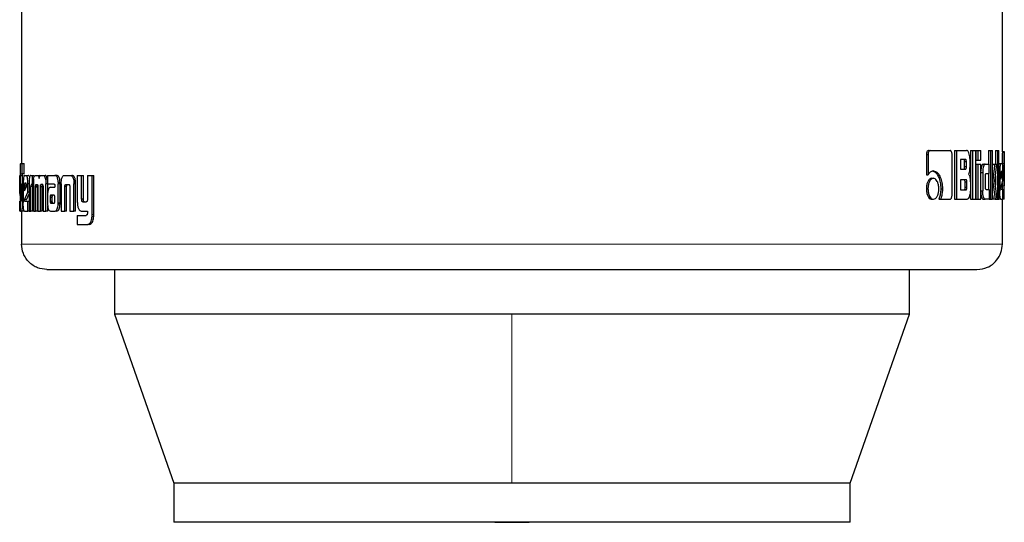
# Model space of a CAD drawing. Header units: millimetres. Extents: x 32 to 243, y 85 to 168.
# Tile 19 of 68: x 106.08 to 108.1, y 84.51 to 85.54. Entities that reach past the tile are written whole.
import ezdxf

# ---------------------------------------------------------------- set-up
doc = ezdxf.new("R2010")
doc.units = ezdxf.units.MM
doc.linetypes.add('PHANTOM', pattern=[12.7, 6.35, -1.27, 1.27, -1.27, 1.27, -1.27])

msp = doc.modelspace()

# ---------------------------------------------------------------- linework, layer by layer
at = {"color": 7, "linetype": 'Continuous', "lineweight": 25}
for p, q in [((106.0796, 86.4696), (106.0796, 85.2471)), ((108.0923, 85.2712), (108.0923, 86.4696)), ((107.9409, 85.2738), (107.9443, 85.2738)), ((107.9443, 85.2738), (107.9852, 85.2738)), ((107.9944, 85.2738), (107.9944, 85.1738)), ((107.9944, 85.2738), (107.998, 85.2738)), ((107.998, 85.2738), (107.998, 85.1738)), ((107.998, 85.2738), (108.019, 85.2738)), ((108.0271, 85.2738), (108.0271, 85.1738)), ((108.0271, 85.2738), (108.0308, 85.2738)), ((108.0308, 85.2738), (108.0308, 85.1738)), ((108.0308, 85.2738), (108.0377, 85.2738)), ((108.0377, 85.1738), (108.0377, 85.2738)), ((108.0381, 85.2738), (108.0381, 85.2538)), ((108.0381, 85.2738), (108.0418, 85.2738)), ((108.0418, 85.2738), (108.0481, 85.2738)), ((108.0418, 85.2738), (108.0418, 85.2538)), ((108.0481, 85.2538), (108.0481, 85.2738)), ((108.064, 85.2738), (108.064, 85.2458)), ((108.064, 85.2738), (108.0679, 85.2738)), ((108.0679, 85.2738), (108.0679, 85.1738)), ((108.0679, 85.2738), (108.0724, 85.2738)), ((108.0724, 85.1738), (108.0724, 85.2738)), ((108.0781, 85.2738), (108.0781, 85.2458)), ((108.0781, 85.2738), (108.0821, 85.2738)), ((108.0821, 85.2738), (108.0821, 85.1738)), ((108.0821, 85.2738), (108.0852, 85.2738)), ((108.0852, 85.1738), (108.0852, 85.2738)), ((108.0923, 85.2714), (108.0963, 85.2714)), ((108.0963, 85.1741), (108.0963, 85.2711)), ((106.0777, 85.2471), (106.081, 85.2471)), ((106.081, 85.2261), (106.081, 85.2471)), ((106.081, 85.2471), (106.085, 85.2471)), ((106.085, 85.2261), (106.085, 85.2471)), ((107.9364, 85.2653), (107.9364, 85.224)), ((107.9364, 85.2653), (107.9398, 85.2653)), ((107.9398, 85.2653), (107.9398, 85.224)), ((107.989, 85.1825), (107.989, 85.2653)), ((108.0166, 85.2553), (108.0064, 85.2553)), ((108.0064, 85.2553), (108.0064, 85.2356)), ((108.0148, 85.2406), (108.0148, 85.2503)), ((108.0185, 85.2503), (108.0148, 85.2503)), ((108.0185, 85.2406), (108.0185, 85.2503)), ((108.026, 85.2433), (108.026, 85.2553)), ((108.0381, 85.2538), (108.0418, 85.2538)), ((108.0418, 85.2538), (108.0481, 85.2538)), ((108.0852, 85.2471), (108.0892, 85.2471)), ((108.0892, 85.2471), (108.0921, 85.2471)), ((108.0961, 85.2473), (108.0961, 85.2014)), ((108.0064, 85.2356), (108.0166, 85.2356)), ((108.0148, 85.2406), (108.0185, 85.2406)), ((108.0381, 85.2458), (108.0381, 85.1738)), ((108.0381, 85.2458), (108.0418, 85.2458)), ((108.0418, 85.2458), (108.0481, 85.2458)), ((108.0418, 85.2458), (108.0418, 85.1738)), ((108.0481, 85.1738), (108.0481, 85.2458)), ((108.0481, 85.2288), (108.0519, 85.2288)), ((108.0519, 85.2288), (108.0519, 85.1908)), ((108.0529, 85.2458), (108.0567, 85.2458)), ((108.0567, 85.2458), (108.0654, 85.2458)), ((108.0654, 85.2263), (108.0654, 85.2458)), ((108.0727, 85.2458), (108.0724, 85.2433)), ((108.0727, 85.2458), (108.0766, 85.2458)), ((108.0766, 85.2458), (108.0808, 85.2458)), ((108.077, 85.2115), (108.0808, 85.2458)), ((108.0852, 85.2297), (108.087, 85.2297)), ((108.087, 85.2297), (108.087, 85.191)), ((108.0916, 85.2308), (108.0899, 85.2308)), ((108.0935, 85.2123), (108.0935, 85.2297)), ((106.0762, 85.2228), (106.0765, 85.2228)), ((106.0765, 85.223), (106.0765, 85.1771)), ((106.0775, 85.1746), (106.0775, 85.2221)), ((106.0815, 85.2221), (106.0775, 85.2221)), ((106.0778, 85.2261), (106.081, 85.2261)), ((106.085, 85.2261), (106.081, 85.2261)), ((106.0815, 85.2056), (106.0815, 85.2221)), ((106.0853, 85.2228), (106.0895, 85.2228)), ((106.0886, 85.2065), (106.0862, 85.2065)), ((106.0895, 85.2228), (106.0934, 85.2228)), ((106.0987, 85.2228), (106.1015, 85.2228)), ((106.1015, 85.2228), (106.1015, 85.2042)), ((106.1015, 85.2228), (106.1054, 85.2228)), ((106.108, 85.2228), (106.1117, 85.2228)), ((106.1117, 85.2228), (106.1156, 85.2228)), ((106.1178, 85.2215), (106.1156, 85.2228)), ((106.1198, 85.2228), (106.1241, 85.2228)), ((106.1241, 85.2228), (106.1279, 85.2228)), ((106.1325, 85.2151), (106.1287, 85.2151)), ((106.1329, 85.2228), (106.1329, 85.2051)), ((106.1329, 85.2228), (106.1478, 85.2228)), ((106.1478, 85.2228), (106.1516, 85.2228)), ((106.1527, 85.2225), (106.149, 85.2225)), ((106.1549, 85.2088), (106.1586, 85.2088)), ((106.168, 85.2228), (106.1791, 85.2228)), ((106.1791, 85.2228), (106.1827, 85.2228)), ((106.1904, 85.2087), (106.1869, 85.2087)), ((106.1869, 85.2087), (106.187, 85.2053)), ((106.194, 85.2228), (106.194, 85.1681)), ((106.194, 85.2228), (106.2029, 85.2228)), ((106.2029, 85.1739), (106.2029, 85.2228)), ((106.2029, 85.2228), (106.2064, 85.2228)), ((106.2064, 85.1739), (106.2064, 85.2228)), ((106.2148, 85.2228), (106.2148, 85.1727)), ((106.2148, 85.2228), (106.2243, 85.2228)), ((106.2243, 85.1421), (106.2243, 85.2228)), ((106.2243, 85.2228), (106.2278, 85.2228)), ((106.2278, 85.1421), (106.2278, 85.2228)), ((107.9364, 85.224), (107.9398, 85.224)), ((107.9475, 85.2167), (107.951, 85.2167)), ((108.0176, 85.2139), (108.0064, 85.2139)), ((108.0064, 85.2139), (108.0064, 85.1928)), ((108.0158, 85.1978), (108.0158, 85.2089)), ((108.0195, 85.2089), (108.0158, 85.2089)), ((108.0195, 85.1978), (108.0195, 85.2089)), ((108.0267, 85.2064), (108.0267, 85.1922)), ((108.0576, 85.1988), (108.0576, 85.2213)), ((108.0589, 85.2263), (108.0654, 85.2263)), ((108.064, 85.2263), (108.064, 85.1938)), ((108.0724, 85.2115), (108.0728, 85.2115)), ((108.0815, 85.1738), (108.077, 85.2115)), ((108.0781, 85.2215), (108.0781, 85.2024)), ((108.0893, 85.2258), (108.0893, 85.215)), ((108.0893, 85.215), (108.0921, 85.2239)), ((108.0921, 85.2239), (108.0893, 85.2239)), ((108.0921, 85.2257), (108.0894, 85.2257)), ((108.0894, 85.1969), (108.0935, 85.2123)), ((108.0921, 85.2239), (108.0921, 85.2257)), ((108.0921, 85.207), (108.0921, 85.2014)), ((106.0765, 85.2055), (106.0758, 85.2055)), ((106.0758, 85.188), (106.0758, 85.2055)), ((106.0765, 85.188), (106.0758, 85.188)), ((106.0765, 85.1813), (106.0758, 85.188)), ((106.0796, 85.2056), (106.0796, 85.1748)), ((106.0796, 85.2056), (106.0817, 85.2056)), ((106.0817, 85.1743), (106.0817, 85.2056)), ((106.0817, 85.2056), (106.083, 85.2056)), ((106.083, 85.2055), (106.083, 85.1668)), ((106.0854, 85.2015), (106.0854, 85.1907)), ((106.0854, 85.2015), (106.0894, 85.2015)), ((106.0854, 85.1907), (106.0895, 85.1996)), ((106.0855, 85.1727), (106.0925, 85.188)), ((106.0894, 85.2015), (106.0894, 85.1994)), ((106.0895, 85.1996), (106.0895, 85.2014)), ((106.0925, 85.188), (106.0925, 85.2055)), ((106.0949, 85.2055), (106.0925, 85.2055)), ((106.0949, 85.188), (106.0925, 85.188)), ((106.0949, 85.204), (106.0949, 85.1495)), ((106.0987, 85.1495), (106.0987, 85.2002)), ((106.1026, 85.2002), (106.0987, 85.2002)), ((106.1015, 85.2042), (106.0997, 85.2042)), ((106.1039, 85.2042), (106.1015, 85.2042)), ((106.1026, 85.1495), (106.1026, 85.2002)), ((106.1039, 85.2052), (106.1039, 85.1495)), ((106.1084, 85.1495), (106.1083, 85.1986)), ((106.1122, 85.1986), (106.1083, 85.1986)), ((106.1122, 85.1998), (106.1084, 85.1998)), ((106.1097, 85.2042), (106.112, 85.2042)), ((106.1123, 85.1495), (106.1122, 85.1986)), ((106.1131, 85.1995), (106.1131, 85.1495)), ((106.1183, 85.1495), (106.1183, 85.1995)), ((106.1221, 85.1995), (106.1183, 85.1995)), ((106.123, 85.2038), (106.1191, 85.2038)), ((106.1197, 85.2042), (106.1221, 85.2042)), ((106.1221, 85.1495), (106.1221, 85.1995)), ((106.1237, 85.1986), (106.1236, 85.1495)), ((106.1329, 85.2052), (106.1295, 85.2052)), ((106.1295, 85.1495), (106.1295, 85.2052)), ((106.1329, 85.2051), (106.1464, 85.2051)), ((106.1333, 85.1884), (106.1333, 85.2052)), ((106.1389, 85.1983), (106.1479, 85.1983)), ((106.1479, 85.2023), (106.1479, 85.2013)), ((106.1479, 85.2002), (106.1479, 85.1983)), ((106.155, 85.1667), (106.155, 85.2056)), ((106.1587, 85.2056), (106.155, 85.2056)), ((106.1586, 85.1667), (106.1587, 85.2056)), ((106.1608, 85.2053), (106.1608, 85.1495)), ((106.1684, 85.1495), (106.1684, 85.2001)), ((106.1721, 85.2001), (106.1684, 85.2001)), ((106.171, 85.2042), (106.176, 85.2042)), ((106.1721, 85.1495), (106.1721, 85.2001)), ((106.1786, 85.1991), (106.1786, 85.1495)), ((106.187, 85.1495), (106.187, 85.2053)), ((106.1906, 85.1495), (106.1906, 85.2053)), ((107.9363, 85.1952), (107.9396, 85.1952)), ((107.9658, 85.1953), (107.9693, 85.1953)), ((108.0064, 85.1928), (108.0176, 85.1928)), ((108.0195, 85.1978), (108.0158, 85.1978)), ((108.0481, 85.1908), (108.0519, 85.1908)), ((108.0589, 85.1938), (108.0654, 85.1938)), ((108.0654, 85.1938), (108.0654, 85.1738)), ((108.0852, 85.191), (108.087, 85.191)), ((108.0897, 85.1941), (108.0935, 85.1941)), ((108.0921, 85.2014), (108.0921, 85.1941)), ((108.0935, 85.1738), (108.0935, 85.1941)), ((106.0758, 85.1495), (106.0758, 85.1698)), ((106.0796, 85.1746), (106.0775, 85.1746)), ((106.0796, 85.1731), (106.0775, 85.1731)), ((106.0778, 85.1705), (106.079, 85.1705)), ((106.0894, 85.1727), (106.0855, 85.1727)), ((106.0859, 85.1698), (106.0925, 85.1698)), ((106.0894, 85.1727), (106.0949, 85.1846)), ((106.0925, 85.1495), (106.0925, 85.1698)), ((106.0925, 85.1698), (106.0949, 85.1698)), ((106.1328, 85.181), (106.1328, 85.166)), ((106.1382, 85.1784), (106.1382, 85.1773)), ((106.1382, 85.1784), (106.142, 85.1784)), ((106.1382, 85.1773), (106.1382, 85.1698)), ((106.1382, 85.1698), (106.142, 85.1698)), ((106.1395, 85.1821), (106.1392, 85.1819)), ((106.1392, 85.1819), (106.143, 85.1819)), ((106.1399, 85.1821), (106.1395, 85.1821)), ((106.146, 85.1822), (106.1399, 85.1821)), ((106.1399, 85.1821), (106.1436, 85.1821)), ((106.142, 85.1784), (106.142, 85.1773)), ((106.142, 85.1773), (106.142, 85.1698)), ((106.1432, 85.1821), (106.143, 85.1819)), ((106.1464, 85.1821), (106.1436, 85.1821)), ((106.1479, 85.1699), (106.1478, 85.178)), ((106.2064, 85.1739), (106.2029, 85.1739)), ((106.2054, 85.1681), (106.2119, 85.1681)), ((107.9475, 85.1738), (107.951, 85.1738)), ((107.962, 85.174), (107.9655, 85.174)), ((107.9655, 85.174), (107.9852, 85.174)), ((107.9944, 85.1738), (107.998, 85.1738)), ((107.998, 85.1738), (108.0198, 85.1738)), ((108.0271, 85.1738), (108.0308, 85.1738)), ((108.0308, 85.1738), (108.0377, 85.1738)), ((108.0381, 85.1738), (108.0418, 85.1738)), ((108.0418, 85.1738), (108.0481, 85.1738)), ((108.0529, 85.1738), (108.0567, 85.1738)), ((108.0654, 85.1738), (108.0567, 85.1738)), ((108.0654, 85.1738), (108.0679, 85.1738)), ((108.0679, 85.1738), (108.0724, 85.1738)), ((108.0724, 85.182), (108.0734, 85.1738)), ((108.0773, 85.1738), (108.0734, 85.1738)), ((108.0773, 85.1738), (108.0815, 85.1738)), ((108.0815, 85.1738), (108.0821, 85.1738)), ((108.0821, 85.1738), (108.0852, 85.1738)), ((108.0892, 85.1738), (108.0852, 85.1738)), ((108.0892, 85.1738), (108.0935, 85.1738)), ((108.0923, 85.0815), (108.0923, 85.1738)), ((108.0935, 85.1803), (108.0962, 85.1803)), ((108.0963, 85.1738), (108.0935, 85.1738)), ((106.0777, 85.1495), (106.0758, 85.1495)), ((106.0777, 85.1495), (106.0796, 85.1495)), ((106.0796, 85.1495), (106.0796, 85.0815)), ((106.0835, 85.1495), (106.0796, 85.1495)), ((106.0832, 85.161), (106.0815, 85.161)), ((106.0853, 85.1495), (106.0925, 85.1495)), ((106.0949, 85.1495), (106.0925, 85.1495)), ((106.0949, 85.1495), (106.0987, 85.1495)), ((106.1026, 85.1495), (106.0987, 85.1495)), ((106.1039, 85.1495), (106.1084, 85.1495)), ((106.1123, 85.1495), (106.1084, 85.1495)), ((106.1131, 85.1495), (106.1183, 85.1495)), ((106.1221, 85.1495), (106.1183, 85.1495)), ((106.1236, 85.1495), (106.1295, 85.1495)), ((106.1333, 85.1495), (106.1295, 85.1495)), ((106.1333, 85.1495), (106.1333, 85.16)), ((106.1393, 85.1495), (106.1485, 85.1495)), ((106.1396, 85.1657), (106.1433, 85.1657)), ((106.1399, 85.1655), (106.1461, 85.1656)), ((106.1399, 85.1655), (106.1437, 85.1655)), ((106.1523, 85.1495), (106.1485, 85.1495)), ((106.1586, 85.1633), (106.1549, 85.1633)), ((106.1608, 85.1495), (106.1684, 85.1495)), ((106.1721, 85.1495), (106.1684, 85.1495)), ((106.1786, 85.1495), (106.187, 85.1495)), ((106.1906, 85.1495), (106.187, 85.1495)), ((106.2029, 85.1495), (106.2148, 85.1495)), ((106.2148, 85.1495), (106.2148, 85.1452)), ((106.194, 85.1407), (106.194, 85.1221)), ((106.194, 85.1407), (106.2121, 85.1407)), ((106.194, 85.1221), (106.2153, 85.1221)), ((106.2188, 85.1221), (106.2153, 85.1221)), ((106.2207, 85.1225), (106.2173, 85.1225)), ((106.2188, 85.1221), (106.2207, 85.1225)), ((106.2705, 85.0295), (106.2705, 84.9382)), ((107.9014, 84.9382), (107.9014, 85.0295)), ((106.2705, 84.9382), (106.3919, 84.5912)), ((107.086, 84.9382), (106.2705, 84.9382)), ((107.9014, 84.9382), (107.086, 84.9382)), ((107.78, 84.5912), (107.9014, 84.9382)), ((106.3919, 84.5912), (106.3919, 84.5112)), ((107.086, 84.5912), (106.3919, 84.5912)), ((107.78, 84.5912), (107.086, 84.5912)), ((107.78, 84.5112), (107.78, 84.5912)), ((107.78, 84.5112), (106.3919, 84.5112))]:
    msp.add_line(p, q, dxfattribs=at)
at = {"color": 8, "linetype": 'PHANTOM', "lineweight": 18}
for p, q in [((108.0921, 85.2473), (108.0961, 85.2473)), ((106.1906, 85.2053), (106.187, 85.2053)), ((108.0921, 85.2014), (108.0961, 85.2014)), ((106.083, 85.1743), (106.0817, 85.1743)), ((106.1382, 85.1773), (106.142, 85.1773)), ((106.1386, 85.1673), (106.1423, 85.1673)), ((106.1586, 85.1667), (106.155, 85.1667)), ((106.2276, 85.1384), (106.2242, 85.1384)), ((106.2278, 85.1421), (106.2243, 85.1421)), ((108.0923, 85.0815), (106.0796, 85.0815)), ((107.086, 84.9382), (107.086, 84.5912))]:
    msp.add_line(p, q, dxfattribs=at)
at = {"color": 7, "linetype": 'Continuous', "lineweight": 25, "flags": 128}
msp.add_lwpolyline([(107.0505, 84.5112), (107.086, 84.5107), (107.1214, 84.5112)], dxfattribs=at)
at = {"color": 7, "linetype": 'Continuous', "lineweight": 25}
for points, knots in [([(107.9409, 85.2738), (107.9403, 85.2736), (107.939, 85.2734), (107.9376, 85.2713), (107.9367, 85.2688), (107.9364, 85.2667), (107.9364, 85.2655), (107.9364, 85.2653)], [0, 0, 0, 0, 0.270767, 0.516566, 0.734688, 0.950589, 1, 1, 1, 1]), ([(107.9443, 85.2738), (107.9437, 85.2737), (107.9426, 85.2735), (107.9412, 85.2717), (107.9402, 85.2693), (107.9398, 85.267), (107.9398, 85.2657), (107.9398, 85.2653)], [0, 0, 0, 0, 0.237815, 0.478422, 0.691217, 0.914937, 1, 1, 1, 1]), ([(107.989, 85.2653), (107.989, 85.2663), (107.9889, 85.2684), (107.9881, 85.271), (107.9871, 85.2728), (107.9861, 85.2737), (107.9854, 85.2737), (107.9852, 85.2738)], [0, 0, 0, 0, 0.2319457, 0.4666899, 0.6743459, 0.8668471, 1, 1, 1, 1]), ([(108.026, 85.2553), (108.0259, 85.2573), (108.0257, 85.2613), (108.0244, 85.267), (108.0225, 85.2715), (108.0205, 85.2736), (108.0194, 85.2737), (108.019, 85.2738)], [0, 0, 0, 0, 0.211234, 0.417838, 0.697636, 0.899593, 1, 1, 1, 1]), ([(108.0923, 85.2712), (108.0923, 85.2709), (108.0923, 85.2703), (108.0922, 85.2676), (108.0922, 85.2634), (108.0921, 85.2564), (108.0921, 85.2508), (108.0921, 85.2473)], [0, 0, 0, 0, 0.230732, 0.3741495, 0.5192671, 0.7010495, 1, 1, 1, 1]), ([(108.0963, 85.2714), (108.0963, 85.2713), (108.0963, 85.2712), (108.0962, 85.2693), (108.0962, 85.2656), (108.0961, 85.2604), (108.0961, 85.2541), (108.0961, 85.2493), (108.0961, 85.2473)], [0, 0, 0, 0, 0.20268, 0.407282, 0.523047, 0.63865, 0.845668, 1, 1, 1, 1]), ([(106.0777, 85.2471), (106.0775, 85.247), (106.0772, 85.2469), (106.0769, 85.245), (106.0766, 85.2413), (106.0765, 85.2362), (106.0765, 85.2298), (106.0765, 85.225), (106.0765, 85.223)], [0, 0, 0, 0, 0.202655, 0.407277, 0.523042, 0.638656, 0.845668, 1, 1, 1, 1]), ([(108.0148, 85.2503), (108.0148, 85.2512), (108.0148, 85.2525), (108.0144, 85.254), (108.014, 85.2548), (108.0135, 85.2553), (108.0131, 85.2553), (108.0129, 85.2553)], [0, 0, 0, 0, 0.316278, 0.470136, 0.625027, 0.841332, 1, 1, 1, 1]), ([(108.0185, 85.2503), (108.0185, 85.2512), (108.0185, 85.2525), (108.0181, 85.254), (108.0177, 85.2548), (108.0171, 85.2553), (108.0167, 85.2553), (108.0166, 85.2553)], [0, 0, 0, 0, 0.31458, 0.468264, 0.62296, 0.839619, 1, 1, 1, 1]), ([(108.0892, 85.2471), (108.0889, 85.2468), (108.0884, 85.2464), (108.0877, 85.2426), (108.0872, 85.2377), (108.087, 85.2332), (108.087, 85.2305), (108.087, 85.2297)], [0, 0, 0, 0, 0.242803, 0.487187, 0.701526, 0.919955, 1, 1, 1, 1]), ([(108.0935, 85.2297), (108.0935, 85.232), (108.0935, 85.2364), (108.0932, 85.2418), (108.0928, 85.2456), (108.0924, 85.247), (108.0922, 85.247), (108.0921, 85.2471)], [0, 0, 0, 0, 0.242788, 0.486969, 0.700846, 0.920427, 1, 1, 1, 1]), ([(107.951, 85.2318), (107.9496, 85.2316), (107.9464, 85.2312), (107.9425, 85.2281), (107.9404, 85.225), (107.9398, 85.224)], [0, 0, 0, 0, 0.350312, 0.792561, 1, 1, 1, 1]), ([(107.9476, 85.2318), (107.949, 85.2316), (107.9523, 85.2312), (107.9573, 85.2272), (107.9618, 85.2193), (107.9653, 85.2085), (107.9657, 85.1997), (107.9658, 85.1953)], [0, 0, 0, 0, 0.140552, 0.342326, 0.543207, 0.771877, 1, 1, 1, 1]), ([(107.951, 85.2318), (107.9524, 85.2316), (107.9558, 85.2312), (107.9608, 85.2272), (107.9653, 85.2192), (107.9688, 85.2084), (107.9692, 85.1997), (107.9693, 85.1953)], [0, 0, 0, 0, 0.141679, 0.344217, 0.545947, 0.775211, 1, 1, 1, 1]), ([(108.0129, 85.2356), (108.0132, 85.2356), (108.0137, 85.2357), (108.0143, 85.2365), (108.0146, 85.2377), (108.0148, 85.2391), (108.0148, 85.2401), (108.0148, 85.2406)], [0, 0, 0, 0, 0.305729, 0.462926, 0.621124, 0.820658, 1, 1, 1, 1]), ([(108.0166, 85.2356), (108.0169, 85.2356), (108.0173, 85.2357), (108.0179, 85.2364), (108.0183, 85.2375), (108.0185, 85.2389), (108.0185, 85.24), (108.0185, 85.2406)], [0, 0, 0, 0, 0.272743, 0.436205, 0.601297, 0.79252, 1, 1, 1, 1]), ([(108.0227, 85.225), (108.0232, 85.2255), (108.024, 85.2265), (108.025, 85.2295), (108.0258, 85.2352), (108.0259, 85.24), (108.026, 85.2433)], [0, 0, 0, 0, 0.186543, 0.34332, 0.548826, 1, 1, 1, 1]), ([(108.0529, 85.2458), (108.0523, 85.2456), (108.0511, 85.2452), (108.0496, 85.2414), (108.0485, 85.2368), (108.0483, 85.2332), (108.0481, 85.2314)], [0, 0, 0, 0, 0.271626, 0.545313, 0.77978, 1, 1, 1, 1]), ([(108.0567, 85.2458), (108.0561, 85.2456), (108.0549, 85.2452), (108.0534, 85.2414), (108.0523, 85.2365), (108.0519, 85.232), (108.0519, 85.2294), (108.0519, 85.2288)], [0, 0, 0, 0, 0.246109, 0.494051, 0.706471, 0.932705, 1, 1, 1, 1]), ([(108.0766, 85.2458), (108.0763, 85.2434), (108.076, 85.2409), (108.0757, 85.2382), (108.0756, 85.2376), (108.0756, 85.2369), (108.0755, 85.2363), (108.0754, 85.2357), (108.0754, 85.2353), (108.0753, 85.2347), (108.0752, 85.2341), (108.0752, 85.2335), (108.0751, 85.2331), (108.0751, 85.2326), (108.075, 85.2322), (108.075, 85.2318), (108.0749, 85.2312), (108.0748, 85.2302), (108.0744, 85.227), (108.0739, 85.2229), (108.0734, 85.2188), (108.0732, 85.2167), (108.073, 85.2157), (108.073, 85.2151), (108.0729, 85.2145), (108.0728, 85.2133), (108.0728, 85.2123), (108.0728, 85.2115)], [0, 0, 0, 0, 0.206876, 0.219791, 0.245644, 0.258585, 0.284456, 0.297371, 0.310312, 0.323227, 0.349098, 0.362013, 0.374946, 0.387887, 0.400802, 0.413735, 0.42665, 0.452527, 0.504247, 0.711093, 0.814532, 0.866253, 0.892116, 0.905058, 0.917965, 0.943852, 1, 1, 1, 1]), ([(108.0899, 85.2308), (108.0898, 85.2307), (108.0897, 85.2305), (108.0895, 85.2293), (108.0894, 85.2278), (108.0893, 85.2265), (108.0893, 85.2259), (108.0893, 85.2258)], [0, 0, 0, 0, 0.272044, 0.519424, 0.755437, 0.965094, 1, 1, 1, 1]), ([(108.0921, 85.2257), (108.0921, 85.2264), (108.0921, 85.2276), (108.092, 85.2291), (108.0919, 85.23), (108.0918, 85.2307), (108.0917, 85.2307), (108.0916, 85.2308)], [0, 0, 0, 0, 0.273215, 0.436151, 0.600454, 0.749619, 1, 1, 1, 1]), ([(106.0758, 85.2055), (106.0758, 85.2077), (106.0758, 85.2121), (106.0758, 85.2175), (106.0759, 85.2213), (106.076, 85.2227), (106.0761, 85.2228), (106.0762, 85.2228)], [0, 0, 0, 0, 0.242782, 0.486966, 0.700872, 0.920406, 1, 1, 1, 1]), ([(106.0775, 85.2221), (106.0775, 85.2227), (106.0775, 85.2238), (106.0776, 85.2251), (106.0777, 85.2259), (106.0777, 85.226), (106.0778, 85.2261)], [0, 0, 0, 0, 0.336205, 0.550408, 0.765259, 1, 1, 1, 1]), ([(106.0815, 85.2221), (106.0815, 85.2227), (106.0815, 85.2239), (106.0816, 85.2251), (106.0817, 85.2259), (106.0817, 85.226), (106.0817, 85.2261)], [0, 0, 0, 0, 0.34489, 0.561289, 0.778585, 1, 1, 1, 1]), ([(106.0853, 85.2228), (106.085, 85.2226), (106.0844, 85.2221), (106.0837, 85.2184), (106.0832, 85.2135), (106.083, 85.2089), (106.083, 85.2062), (106.083, 85.2055)], [0, 0, 0, 0, 0.242812, 0.487187, 0.701527, 0.919954, 1, 1, 1, 1]), ([(106.0862, 85.2065), (106.0861, 85.2064), (106.0859, 85.2063), (106.0856, 85.205), (106.0855, 85.2035), (106.0854, 85.2022), (106.0854, 85.2016), (106.0854, 85.2015)], [0, 0, 0, 0, 0.272004, 0.519363, 0.755454, 0.965096, 1, 1, 1, 1]), ([(106.0895, 85.2014), (106.0895, 85.2021), (106.0895, 85.2033), (106.0893, 85.2049), (106.0892, 85.2058), (106.0889, 85.2064), (106.0888, 85.2064), (106.0886, 85.2065)], [0, 0, 0, 0, 0.2732428, 0.436179, 0.6005635, 0.7496441, 1, 1, 1, 1]), ([(106.0925, 85.2055), (106.0925, 85.2077), (106.0924, 85.2121), (106.0917, 85.2175), (106.0908, 85.2213), (106.0901, 85.2227), (106.0896, 85.2228), (106.0895, 85.2228)], [0, 0, 0, 0, 0.242778, 0.48696, 0.700867, 0.920395, 1, 1, 1, 1]), ([(106.0947, 85.221), (106.0944, 85.2217), (106.094, 85.2227), (106.0936, 85.2228), (106.0934, 85.2228)], [0, 0, 0, 0, 0.74245, 1, 1, 1, 1]), ([(106.0987, 85.2228), (106.0982, 85.2226), (106.0972, 85.2224), (106.0961, 85.2197), (106.0954, 85.2162), (106.095, 85.2108), (106.0949, 85.2066), (106.0949, 85.204)], [0, 0, 0, 0, 0.26669, 0.4291, 0.592536, 0.740994, 1, 1, 1, 1]), ([(106.1044, 85.2151), (106.1043, 85.2139), (106.104, 85.2117), (106.1039, 85.2083), (106.1039, 85.2062), (106.1039, 85.2052)], [0, 0, 0, 0, 0.395652, 0.694716, 1, 1, 1, 1]), ([(106.1044, 85.2151), (106.1048, 85.2169), (106.1054, 85.2202), (106.1068, 85.2225), (106.1076, 85.2227), (106.108, 85.2228)], [0, 0, 0, 0, 0.4062735, 0.7245186, 1, 1, 1, 1]), ([(106.1117, 85.2228), (106.1124, 85.2226), (106.1135, 85.2224), (106.1149, 85.2199), (106.1154, 85.2177), (106.1157, 85.2164), (106.1157, 85.2163)], [0, 0, 0, 0, 0.4832209, 0.7260413, 0.9699826, 1, 1, 1, 1]), ([(106.1157, 85.2163), (106.1159, 85.2174), (106.1164, 85.2197), (106.1178, 85.2224), (106.119, 85.2226), (106.1198, 85.2228)], [0, 0, 0, 0, 0.249406, 0.499509, 1, 1, 1, 1]), ([(106.1241, 85.2228), (106.1248, 85.2226), (106.1261, 85.2223), (106.1277, 85.2193), (106.1284, 85.2165), (106.1287, 85.2151)], [0, 0, 0, 0, 0.385662, 0.692137, 1, 1, 1, 1]), ([(106.1325, 85.2151), (106.132, 85.217), (106.1311, 85.2204), (106.1294, 85.2225), (106.1284, 85.2227), (106.1279, 85.2228)], [0, 0, 0, 0, 0.425573, 0.744481, 1, 1, 1, 1]), ([(106.1287, 85.2151), (106.129, 85.2135), (106.1293, 85.2112), (106.1295, 85.2077), (106.1295, 85.206), (106.1295, 85.2052)], [0, 0, 0, 0, 0.49909, 0.749517, 1, 1, 1, 1]), ([(106.149, 85.2225), (106.1488, 85.2226), (106.1484, 85.2227), (106.148, 85.2228), (106.1478, 85.2228)], [0, 0, 0, 0, 0.499986, 1, 1, 1, 1]), ([(106.1549, 85.2088), (106.1547, 85.2108), (106.1543, 85.2144), (106.1531, 85.2185), (106.1513, 85.2214), (106.1499, 85.2221), (106.149, 85.2225)], [0, 0, 0, 0, 0.282977, 0.488449, 0.693679, 1, 1, 1, 1]), ([(106.1527, 85.2225), (106.1525, 85.2226), (106.1522, 85.2227), (106.1518, 85.2228), (106.1516, 85.2228)], [0, 0, 0, 0, 0.499959, 1, 1, 1, 1]), ([(106.1586, 85.2088), (106.1584, 85.2108), (106.158, 85.2144), (106.1568, 85.2185), (106.155, 85.2214), (106.1536, 85.2221), (106.1527, 85.2225)], [0, 0, 0, 0, 0.28286, 0.488493, 0.693905, 1, 1, 1, 1]), ([(106.1549, 85.2088), (106.1549, 85.2085), (106.1549, 85.2078), (106.155, 85.2067), (106.155, 85.206), (106.155, 85.2056)], [0, 0, 0, 0, 0.308762, 0.617205, 1, 1, 1, 1]), ([(106.1587, 85.2056), (106.1587, 85.2059), (106.1586, 85.2066), (106.1586, 85.2076), (106.1586, 85.2084), (106.1586, 85.2088)], [0, 0, 0, 0, 0.308208, 0.616674, 1, 1, 1, 1]), ([(106.1608, 85.2053), (106.1608, 85.2056), (106.1608, 85.2063), (106.1608, 85.2074), (106.1609, 85.2082), (106.1609, 85.2087)], [0, 0, 0, 0, 0.292178, 0.584089, 1, 1, 1, 1]), ([(106.1609, 85.2087), (106.1611, 85.2108), (106.1614, 85.2144), (106.1627, 85.2188), (106.1645, 85.2216), (106.1663, 85.2227), (106.1676, 85.2228), (106.168, 85.2228)], [0, 0, 0, 0, 0.259964, 0.447436, 0.6353, 0.880875, 1, 1, 1, 1]), ([(106.1791, 85.2228), (106.18, 85.2227), (106.1814, 85.2225), (106.1832, 85.2211), (106.1843, 85.2195), (106.1853, 85.2173), (106.1863, 85.2138), (106.1867, 85.2107), (106.1869, 85.2087)], [0, 0, 0, 0, 0.250411, 0.375685, 0.500833, 0.622464, 0.750767, 1, 1, 1, 1]), ([(106.1904, 85.2087), (106.1902, 85.2107), (106.1899, 85.2138), (106.1889, 85.2173), (106.1879, 85.2195), (106.1867, 85.2211), (106.185, 85.2225), (106.1836, 85.2227), (106.1827, 85.2228)], [0, 0, 0, 0, 0.249709, 0.378217, 0.499829, 0.624892, 0.750043, 1, 1, 1, 1]), ([(106.1906, 85.2053), (106.1905, 85.2056), (106.1905, 85.2063), (106.1905, 85.2074), (106.1904, 85.2082), (106.1904, 85.2087)], [0, 0, 0, 0, 0.292068, 0.583876, 1, 1, 1, 1]), ([(107.9475, 85.2167), (107.9461, 85.2164), (107.9433, 85.2159), (107.9398, 85.2113), (107.9373, 85.2052), (107.9363, 85.1996), (107.9363, 85.1961), (107.9363, 85.1952)], [0, 0, 0, 0, 0.241051, 0.484169, 0.693301, 0.917416, 1, 1, 1, 1]), ([(107.951, 85.2167), (107.9495, 85.2164), (107.9467, 85.2159), (107.9431, 85.2112), (107.9406, 85.2051), (107.9397, 85.1995), (107.9397, 85.1961), (107.9396, 85.1952)], [0, 0, 0, 0, 0.242989, 0.488119, 0.698194, 0.921134, 1, 1, 1, 1]), ([(107.9619, 85.1952), (107.9618, 85.198), (107.9615, 85.2035), (107.9591, 85.2101), (107.956, 85.2148), (107.9531, 85.2165), (107.9514, 85.2166), (107.951, 85.2167)], [0, 0, 0, 0, 0.243022, 0.488065, 0.700014, 0.923067, 1, 1, 1, 1]), ([(108.0158, 85.2089), (108.0158, 85.2098), (108.0157, 85.2111), (108.0154, 85.2126), (108.0149, 85.2135), (108.0144, 85.2139), (108.014, 85.2139), (108.0139, 85.2139)], [0, 0, 0, 0, 0.3227964, 0.4759795, 0.6301263, 0.845222, 1, 1, 1, 1]), ([(108.0195, 85.2089), (108.0195, 85.2098), (108.0194, 85.2111), (108.0191, 85.2126), (108.0186, 85.2135), (108.0181, 85.2139), (108.0177, 85.2139), (108.0176, 85.2139)], [0, 0, 0, 0, 0.320964, 0.474054, 0.62818, 0.843716, 1, 1, 1, 1]), ([(108.0227, 85.225), (108.0232, 85.2245), (108.0242, 85.2237), (108.0255, 85.2202), (108.0265, 85.2143), (108.0266, 85.2094), (108.0267, 85.2064)], [0, 0, 0, 0, 0.175785, 0.369301, 0.612774, 1, 1, 1, 1]), ([(108.0576, 85.2213), (108.0576, 85.222), (108.0576, 85.2231), (108.0578, 85.2246), (108.0581, 85.2256), (108.0585, 85.2262), (108.0588, 85.2263), (108.0589, 85.2263)], [0, 0, 0, 0, 0.249283, 0.411999, 0.576385, 0.763951, 1, 1, 1, 1]), ([(108.0728, 85.2115), (108.0728, 85.2112), (108.0728, 85.2107), (108.0728, 85.21), (108.0729, 85.2094), (108.0729, 85.2088), (108.073, 85.2077), (108.0734, 85.2046), (108.0741, 85.1995), (108.0755, 85.1887), (108.0766, 85.1801), (108.0773, 85.1738)], [0, 0, 0, 0, 0.022903, 0.034359, 0.045819, 0.068763, 0.08021, 0.126014, 0.30929, 0.492427, 1, 1, 1, 1]), ([(106.0997, 85.2042), (106.0996, 85.2041), (106.0993, 85.2039), (106.099, 85.2031), (106.0988, 85.202), (106.0987, 85.201), (106.0987, 85.2004), (106.0987, 85.2002)], [0, 0, 0, 0, 0.278855, 0.561534, 0.734966, 0.908736, 1, 1, 1, 1]), ([(106.1026, 85.2002), (106.1026, 85.2007), (106.1026, 85.2016), (106.1028, 85.2027), (106.103, 85.2035), (106.1033, 85.204), (106.1035, 85.2041), (106.1036, 85.2042)], [0, 0, 0, 0, 0.213827, 0.388329, 0.562417, 0.845906, 1, 1, 1, 1]), ([(106.1083, 85.1986), (106.1083, 85.1987), (106.1083, 85.199), (106.1084, 85.1994), (106.1084, 85.1997), (106.1084, 85.1998)], [0, 0, 0, 0, 0.259947, 0.519407, 1, 1, 1, 1]), ([(106.1084, 85.1998), (106.1084, 85.2007), (106.1085, 85.2021), (106.1089, 85.2034), (106.1093, 85.2041), (106.1095, 85.2041), (106.1097, 85.2042)], [0, 0, 0, 0, 0.369185, 0.567702, 0.766411, 1, 1, 1, 1]), ([(106.112, 85.2042), (106.1122, 85.204), (106.1125, 85.2036), (106.1129, 85.2025), (106.1131, 85.2013), (106.1131, 85.2002), (106.1131, 85.1996), (106.1131, 85.1995)], [0, 0, 0, 0, 0.326425, 0.527487, 0.728819, 0.941216, 1, 1, 1, 1]), ([(106.1122, 85.1998), (106.1123, 85.2006), (106.1124, 85.2018), (106.1126, 85.2027), (106.1127, 85.203)], [0, 0, 0, 0, 0.639224, 1, 1, 1, 1]), ([(106.1122, 85.1986), (106.1122, 85.1987), (106.1122, 85.199), (106.1122, 85.1994), (106.1122, 85.1997), (106.1122, 85.1998)], [0, 0, 0, 0, 0.25999, 0.519344, 1, 1, 1, 1]), ([(106.1183, 85.1995), (106.1183, 85.2001), (106.1184, 85.2013), (106.1186, 85.2027), (106.1189, 85.2034), (106.1191, 85.2037), (106.1191, 85.2038)], [0, 0, 0, 0, 0.369324, 0.615233, 0.860709, 1, 1, 1, 1]), ([(106.1191, 85.2038), (106.1192, 85.2039), (106.1193, 85.204), (106.1195, 85.2041), (106.1196, 85.2042), (106.1197, 85.2042)], [0, 0, 0, 0, 0.340471, 0.669059, 1, 1, 1, 1]), ([(106.1221, 85.2042), (106.1223, 85.2042), (106.1225, 85.2041), (106.123, 85.2037), (106.1232, 85.2031), (106.1233, 85.2028)], [0, 0, 0, 0, 0.344413, 0.692378, 1, 1, 1, 1]), ([(106.1221, 85.1995), (106.1222, 85.2001), (106.1222, 85.2013), (106.1224, 85.2026), (106.1227, 85.2034), (106.1229, 85.2037), (106.123, 85.2038)], [0, 0, 0, 0, 0.362272, 0.608247, 0.854159, 1, 1, 1, 1]), ([(106.1233, 85.2028), (106.1234, 85.2024), (106.1236, 85.2014), (106.1237, 85.1999), (106.1237, 85.1989), (106.1237, 85.1986)], [0, 0, 0, 0, 0.3649763, 0.8119446, 1, 1, 1, 1]), ([(106.1389, 85.1983), (106.138, 85.1981), (106.1365, 85.1978), (106.1346, 85.1947), (106.1335, 85.1908), (106.1329, 85.186), (106.1329, 85.1827), (106.1328, 85.181)], [0, 0, 0, 0, 0.28883, 0.467667, 0.646826, 0.816011, 1, 1, 1, 1]), ([(106.1464, 85.2051), (106.1466, 85.205), (106.1469, 85.2049), (106.1474, 85.2044), (106.1477, 85.2037), (106.1478, 85.203), (106.1479, 85.2025), (106.1479, 85.2023)], [0, 0, 0, 0, 0.267951, 0.538043, 0.722353, 0.870321, 1, 1, 1, 1]), ([(106.1479, 85.2013), (106.1479, 85.2012), (106.1479, 85.2009), (106.1479, 85.2006), (106.1479, 85.2004), (106.1479, 85.2002)], [0, 0, 0, 0, 0.3553427, 0.675252, 1, 1, 1, 1]), ([(106.1684, 85.2001), (106.1685, 85.2008), (106.1686, 85.2018), (106.169, 85.203), (106.1696, 85.2038), (106.1703, 85.2041), (106.1708, 85.2042), (106.171, 85.2042)], [0, 0, 0, 0, 0.237949, 0.403559, 0.568083, 0.841566, 1, 1, 1, 1]), ([(106.1721, 85.2001), (106.1721, 85.2008), (106.1722, 85.2019), (106.1727, 85.2031), (106.1733, 85.2039), (106.174, 85.2041), (106.1744, 85.2042), (106.1746, 85.2042)], [0, 0, 0, 0, 0.250043, 0.416784, 0.581988, 0.859699, 1, 1, 1, 1]), ([(106.176, 85.2042), (106.1762, 85.2042), (106.1768, 85.2041), (106.1776, 85.2036), (106.1781, 85.2026), (106.1785, 85.2014), (106.1785, 85.2005), (106.1786, 85.2001)], [0, 0, 0, 0, 0.247529, 0.497731, 0.672675, 0.848117, 1, 1, 1, 1]), ([(106.1786, 85.2001), (106.1786, 85.2), (106.1786, 85.1998), (106.1786, 85.1994), (106.1786, 85.1992), (106.1786, 85.1991)], [0, 0, 0, 0, 0.360456, 0.678073, 1, 1, 1, 1]), ([(107.9363, 85.1952), (107.9364, 85.1925), (107.9367, 85.187), (107.9391, 85.1804), (107.9423, 85.1757), (107.9452, 85.1739), (107.947, 85.1738), (107.9475, 85.1738)], [0, 0, 0, 0, 0.241044, 0.484236, 0.693478, 0.913018, 1, 1, 1, 1]), ([(107.9396, 85.1952), (107.9398, 85.1924), (107.9401, 85.1869), (107.9426, 85.1803), (107.9458, 85.1756), (107.9487, 85.1739), (107.9505, 85.1738), (107.951, 85.1738)], [0, 0, 0, 0, 0.243084, 0.488326, 0.697755, 0.916605, 1, 1, 1, 1]), ([(107.951, 85.1738), (107.9524, 85.174), (107.9552, 85.1746), (107.9586, 85.1792), (107.961, 85.1853), (107.9618, 85.1909), (107.9619, 85.1943), (107.9619, 85.1952)], [0, 0, 0, 0, 0.242956, 0.487997, 0.701033, 0.919112, 1, 1, 1, 1]), ([(107.9658, 85.1953), (107.9658, 85.1927), (107.9656, 85.188), (107.9643, 85.1807), (107.9629, 85.1766), (107.962, 85.174)], [0, 0, 0, 0, 0.347829, 0.596158, 1, 1, 1, 1]), ([(107.9693, 85.1953), (107.9692, 85.1926), (107.969, 85.186), (107.9673, 85.1788), (107.9658, 85.1749), (107.9655, 85.174)], [0, 0, 0, 0, 0.351418, 0.853989, 1, 1, 1, 1]), ([(108.0139, 85.1928), (108.0142, 85.1928), (108.0146, 85.1929), (108.0152, 85.1936), (108.0155, 85.1947), (108.0158, 85.1961), (108.0158, 85.1972), (108.0158, 85.1978)], [0, 0, 0, 0, 0.270904, 0.431451, 0.593546, 0.792599, 1, 1, 1, 1]), ([(108.0176, 85.1928), (108.0178, 85.1928), (108.0183, 85.1929), (108.0189, 85.1936), (108.0192, 85.1946), (108.0195, 85.1961), (108.0195, 85.1972), (108.0195, 85.1978)], [0, 0, 0, 0, 0.266501, 0.428898, 0.592979, 0.790458, 1, 1, 1, 1]), ([(108.0267, 85.1922), (108.0266, 85.1902), (108.0265, 85.1861), (108.0251, 85.1804), (108.0232, 85.176), (108.0212, 85.1739), (108.0201, 85.1738), (108.0198, 85.1738)], [0, 0, 0, 0, 0.212333, 0.418146, 0.699504, 0.906022, 1, 1, 1, 1]), ([(108.0481, 85.1892), (108.0482, 85.1875), (108.0483, 85.1834), (108.0495, 85.1785), (108.0509, 85.1749), (108.0521, 85.1738), (108.0528, 85.1738), (108.0529, 85.1738)], [0, 0, 0, 0, 0.209016, 0.482884, 0.7143, 0.944679, 1, 1, 1, 1]), ([(108.0567, 85.1738), (108.0561, 85.174), (108.0548, 85.1745), (108.0533, 85.1785), (108.0522, 85.1835), (108.0519, 85.1879), (108.0519, 85.1903), (108.0519, 85.1908)], [0, 0, 0, 0, 0.254566, 0.510685, 0.728419, 0.945237, 1, 1, 1, 1]), ([(108.0589, 85.1938), (108.0587, 85.1939), (108.0584, 85.194), (108.0579, 85.1949), (108.0577, 85.1959), (108.0576, 85.1973), (108.0576, 85.1983), (108.0576, 85.1988)], [0, 0, 0, 0, 0.32424, 0.4756, 0.626703, 0.831203, 1, 1, 1, 1]), ([(108.0892, 85.1738), (108.0889, 85.174), (108.0884, 85.1744), (108.0877, 85.1783), (108.0872, 85.1832), (108.087, 85.1877), (108.087, 85.1904), (108.087, 85.191)], [0, 0, 0, 0, 0.24652, 0.494853, 0.706897, 0.92482, 1, 1, 1, 1]), ([(108.0897, 85.1941), (108.0897, 85.1941), (108.0896, 85.1942), (108.0895, 85.1945), (108.0894, 85.1949), (108.0894, 85.1957), (108.0894, 85.1964), (108.0894, 85.1969)], [0, 0, 0, 0, 0.334878, 0.463163, 0.562639, 0.662369, 1, 1, 1, 1]), ([(108.0962, 85.1803), (108.0962, 85.1818), (108.0961, 85.185), (108.0961, 85.1925), (108.0961, 85.198), (108.0961, 85.2014)], [0, 0, 0, 0, 0.266917, 0.537075, 1, 1, 1, 1]), ([(106.0765, 85.1771), (106.0765, 85.1744), (106.0765, 85.1691), (106.0765, 85.1613), (106.0766, 85.1576), (106.0767, 85.156)], [0, 0, 0, 0, 0.362517, 0.727284, 1, 1, 1, 1]), ([(106.0775, 85.1731), (106.0775, 85.1732), (106.0775, 85.1735), (106.0775, 85.174), (106.0775, 85.1744), (106.0775, 85.1746)], [0, 0, 0, 0, 0.335237, 0.666605, 1, 1, 1, 1]), ([(106.0778, 85.1705), (106.0778, 85.1706), (106.0777, 85.1709), (106.0776, 85.1717), (106.0776, 85.1726), (106.0775, 85.1731)], [0, 0, 0, 0, 0.335013, 0.67321, 1, 1, 1, 1]), ([(106.0796, 85.1748), (106.0796, 85.1742), (106.0796, 85.1731), (106.0795, 85.1719), (106.0794, 85.1711), (106.0793, 85.1705), (106.0791, 85.1705), (106.079, 85.1705)], [0, 0, 0, 0, 0.2152803, 0.3467, 0.4787403, 0.6579995, 1, 1, 1, 1]), ([(106.0815, 85.161), (106.0815, 85.1621), (106.0816, 85.1642), (106.0817, 85.1687), (106.0817, 85.1721), (106.0817, 85.1743)], [0, 0, 0, 0, 0.259623, 0.509308, 1, 1, 1, 1]), ([(106.0853, 85.1495), (106.085, 85.1497), (106.0844, 85.1501), (106.0837, 85.154), (106.0832, 85.1589), (106.083, 85.1634), (106.083, 85.1661), (106.083, 85.1668)], [0, 0, 0, 0, 0.246528, 0.494845, 0.70689, 0.924821, 1, 1, 1, 1]), ([(106.0859, 85.1698), (106.0858, 85.1698), (106.0857, 85.1699), (106.0856, 85.1702), (106.0856, 85.1706), (106.0855, 85.1714), (106.0855, 85.1721), (106.0855, 85.1727)], [0, 0, 0, 0, 0.33505, 0.463212, 0.562685, 0.662349, 1, 1, 1, 1]), ([(106.1328, 85.166), (106.1328, 85.1657), (106.1328, 85.165), (106.1329, 85.1639), (106.1329, 85.1632), (106.1329, 85.1628)], [0, 0, 0, 0, 0.304809, 0.609826, 1, 1, 1, 1]), ([(106.1392, 85.1819), (106.1391, 85.1819), (106.1389, 85.1818), (106.1386, 85.1812), (106.1384, 85.1802), (106.1383, 85.1793), (106.1382, 85.1786), (106.1382, 85.1784)], [0, 0, 0, 0, 0.216705, 0.399993, 0.583157, 0.901231, 1, 1, 1, 1]), ([(106.1382, 85.1698), (106.1383, 85.1694), (106.1383, 85.1686), (106.1384, 85.1678), (106.1386, 85.1674), (106.1386, 85.1673)], [0, 0, 0, 0, 0.394537, 0.860843, 1, 1, 1, 1]), ([(106.1386, 85.1673), (106.1387, 85.1669), (106.1389, 85.1663), (106.1393, 85.1659), (106.1395, 85.1658), (106.1396, 85.1657)], [0, 0, 0, 0, 0.467294, 0.730562, 1, 1, 1, 1]), ([(106.143, 85.1819), (106.1428, 85.1819), (106.1426, 85.1818), (106.1423, 85.1812), (106.1421, 85.1802), (106.142, 85.1793), (106.142, 85.1786), (106.142, 85.1784)], [0, 0, 0, 0, 0.215548, 0.398761, 0.581563, 0.900104, 1, 1, 1, 1]), ([(106.142, 85.1698), (106.142, 85.1695), (106.142, 85.1689), (106.1421, 85.1681), (106.1423, 85.1676), (106.1423, 85.1673)], [0, 0, 0, 0, 0.337063, 0.597238, 1, 1, 1, 1]), ([(106.1423, 85.1673), (106.1424, 85.167), (106.1426, 85.1664), (106.143, 85.1659), (106.1432, 85.1658), (106.1433, 85.1657)], [0, 0, 0, 0, 0.3048, 0.726853, 1, 1, 1, 1]), ([(106.147, 85.1816), (106.1468, 85.1818), (106.1466, 85.1821), (106.1463, 85.1822), (106.1461, 85.1822), (106.146, 85.1822)], [0, 0, 0, 0, 0.43599, 0.716648, 1, 1, 1, 1]), ([(106.1461, 85.1656), (106.1463, 85.1657), (106.1466, 85.1657), (106.1471, 85.1661), (106.1473, 85.1667), (106.1475, 85.167)], [0, 0, 0, 0, 0.340353, 0.682702, 1, 1, 1, 1]), ([(106.1478, 85.178), (106.1478, 85.1784), (106.1478, 85.179), (106.1478, 85.1798), (106.1476, 85.1805), (106.1473, 85.181), (106.1471, 85.1814), (106.147, 85.1816)], [0, 0, 0, 0, 0.263288, 0.410892, 0.51494, 0.737585, 1, 1, 1, 1]), ([(106.1475, 85.167), (106.1475, 85.1673), (106.1477, 85.1679), (106.1478, 85.1688), (106.1479, 85.1695), (106.1479, 85.1699)], [0, 0, 0, 0, 0.332412, 0.667344, 1, 1, 1, 1]), ([(106.1549, 85.1633), (106.1549, 85.1636), (106.1549, 85.1643), (106.155, 85.1654), (106.155, 85.1662), (106.155, 85.1667)], [0, 0, 0, 0, 0.294657, 0.589564, 1, 1, 1, 1]), ([(106.1586, 85.1633), (106.1586, 85.1636), (106.1586, 85.1643), (106.1586, 85.1654), (106.1586, 85.1662), (106.1586, 85.1667)], [0, 0, 0, 0, 0.291805, 0.583975, 1, 1, 1, 1]), ([(106.194, 85.1681), (106.194, 85.1667), (106.1941, 85.1643), (106.1944, 85.1607), (106.1949, 85.1588), (106.1952, 85.1578)], [0, 0, 0, 0, 0.376338, 0.681044, 1, 1, 1, 1]), ([(106.2054, 85.1681), (106.205, 85.1681), (106.2045, 85.1682), (106.2038, 85.169), (106.2033, 85.1701), (106.203, 85.1718), (106.2029, 85.1732), (106.2029, 85.1739)], [0, 0, 0, 0, 0.231511, 0.38691, 0.542826, 0.744804, 1, 1, 1, 1]), ([(106.2089, 85.1681), (106.2085, 85.1681), (106.208, 85.1682), (106.2073, 85.1689), (106.2068, 85.1701), (106.2065, 85.1718), (106.2064, 85.1732), (106.2064, 85.1739)], [0, 0, 0, 0, 0.226056, 0.381965, 0.538444, 0.738, 1, 1, 1, 1]), ([(106.2125, 85.1682), (106.2124, 85.1682), (106.2123, 85.1681), (106.2121, 85.1681), (106.212, 85.1681), (106.2119, 85.1681)], [0, 0, 0, 0, 0.3620961, 0.6795214, 1, 1, 1, 1]), ([(106.2148, 85.1727), (106.2147, 85.1721), (106.2146, 85.1709), (106.2141, 85.1695), (106.2134, 85.1686), (106.2128, 85.1684), (106.2125, 85.1682)], [0, 0, 0, 0, 0.292509, 0.511529, 0.731138, 1, 1, 1, 1]), ([(107.9852, 85.174), (107.9856, 85.1741), (107.9866, 85.1743), (107.9878, 85.1761), (107.9887, 85.1785), (107.989, 85.1808), (107.989, 85.1821), (107.989, 85.1825)], [0, 0, 0, 0, 0.237288, 0.477465, 0.692813, 0.918184, 1, 1, 1, 1]), ([(108.0963, 85.1741), (108.0963, 85.1742), (108.0963, 85.1743), (108.0963, 85.1759), (108.0962, 85.1788), (108.0962, 85.1803)], [0, 0, 0, 0, 0.185437, 0.604312, 1, 1, 1, 1]), ([(106.0767, 85.156), (106.0768, 85.1543), (106.0769, 85.1508), (106.0773, 85.1496), (106.0776, 85.1495), (106.0777, 85.1495)], [0, 0, 0, 0, 0.368999, 0.738816, 1, 1, 1, 1]), ([(106.0796, 85.1495), (106.0798, 85.1496), (106.0802, 85.1498), (106.0808, 85.1523), (106.0812, 85.1562), (106.0814, 85.1594), (106.0815, 85.161)], [0, 0, 0, 0, 0.33121, 0.55448, 0.778885, 1, 1, 1, 1]), ([(106.0835, 85.1495), (106.0837, 85.1494), (106.0839, 85.1494), (106.0842, 85.1502), (106.0842, 85.1503)], [0, 0, 0, 0, 0.844126, 1, 1, 1, 1]), ([(106.1329, 85.1628), (106.1331, 85.1604), (106.1335, 85.1566), (106.1348, 85.1526), (106.1366, 85.1501), (106.1381, 85.1495), (106.1392, 85.1495), (106.1393, 85.1495)], [0, 0, 0, 0, 0.281051, 0.468245, 0.654646, 0.958968, 1, 1, 1, 1]), ([(106.1396, 85.1657), (106.1396, 85.1657), (106.1397, 85.1656), (106.1398, 85.1655), (106.1399, 85.1655), (106.1399, 85.1655)], [0, 0, 0, 0, 0.359972, 0.677762, 1, 1, 1, 1]), ([(106.1485, 85.1495), (106.1494, 85.1497), (106.151, 85.1501), (106.153, 85.1536), (106.1543, 85.158), (106.1547, 85.1616), (106.1549, 85.1633)], [0, 0, 0, 0, 0.2968197, 0.5342094, 0.7716294, 1, 1, 1, 1]), ([(106.1523, 85.1495), (106.1531, 85.1497), (106.1547, 85.1501), (106.1567, 85.1536), (106.158, 85.158), (106.1584, 85.1615), (106.1586, 85.1633)], [0, 0, 0, 0, 0.295462, 0.532576, 0.769727, 1, 1, 1, 1]), ([(106.1952, 85.1578), (106.196, 85.1556), (106.1973, 85.1519), (106.2003, 85.1497), (106.202, 85.1495), (106.2029, 85.1495)], [0, 0, 0, 0, 0.4325335, 0.7226063, 1, 1, 1, 1]), ([(106.2127, 85.1408), (106.2126, 85.1408), (106.2125, 85.1407), (106.2123, 85.1407), (106.2122, 85.1407), (106.2121, 85.1407)], [0, 0, 0, 0, 0.3517921, 0.6732068, 1, 1, 1, 1]), ([(106.2148, 85.1452), (106.2147, 85.1445), (106.2146, 85.1434), (106.214, 85.142), (106.2134, 85.1412), (106.2129, 85.141), (106.2127, 85.1408)], [0, 0, 0, 0, 0.3162455, 0.5548394, 0.7929321, 1, 1, 1, 1]), ([(106.2173, 85.1225), (106.2184, 85.1232), (106.2204, 85.1245), (106.2226, 85.1288), (106.2237, 85.1334), (106.2241, 85.1368), (106.2242, 85.1384)], [0, 0, 0, 0, 0.316516, 0.546959, 0.776348, 1, 1, 1, 1]), ([(106.2207, 85.1225), (106.2218, 85.1232), (106.2238, 85.1245), (106.226, 85.1288), (106.2271, 85.1334), (106.2275, 85.1367), (106.2276, 85.1384)], [0, 0, 0, 0, 0.314549, 0.544776, 0.77393, 1, 1, 1, 1]), ([(106.2242, 85.1384), (106.2242, 85.1387), (106.2243, 85.1394), (106.2243, 85.1406), (106.2243, 85.1415), (106.2243, 85.1421)], [0, 0, 0, 0, 0.275301, 0.550516, 1, 1, 1, 1]), ([(106.2276, 85.1384), (106.2277, 85.1387), (106.2277, 85.1394), (106.2278, 85.1406), (106.2278, 85.1415), (106.2278, 85.1421)], [0, 0, 0, 0, 0.2723549, 0.5449996, 1, 1, 1, 1]), ([(106.2153, 85.1221), (106.2155, 85.1221), (106.2158, 85.1221), (106.2165, 85.1222), (106.2169, 85.1224), (106.2173, 85.1225)], [0, 0, 0, 0, 0.26004, 0.52038, 1, 1, 1, 1]), ([(106.1317, 85.0295), (106.1251, 85.0302), (106.115, 85.0312), (106.1029, 85.0378), (106.0946, 85.0445), (106.0879, 85.0528), (106.0814, 85.0649), (106.0803, 85.075), (106.0796, 85.0815)], [0, 0, 0, 0, 0.23982, 0.368833, 0.500511, 0.632112, 0.760906, 1, 1, 1, 1]), ([(108.0402, 85.0295), (108.0476, 85.0304), (108.063, 85.0323), (108.0804, 85.0464), (108.0906, 85.0639), (108.0917, 85.0758), (108.0923, 85.0815)], [0, 0, 0, 0, 0.270258, 0.562426, 0.789736, 1, 1, 1, 1]), ([(106.1317, 85.0295), (106.1324, 85.0295), (106.1339, 85.0295), (106.1466, 85.0295), (106.1691, 85.0295), (106.2044, 85.0295), (106.2548, 85.0295), (106.316, 85.0295), (106.3849, 85.0295), (106.4583, 85.0295), (106.5425, 85.0295), (106.6368, 85.0295), (106.7402, 85.0295), (106.8511, 85.0295), (106.9671, 85.0295), (107.086, 85.0295), (107.2048, 85.0295), (107.3209, 85.0295), (107.4317, 85.0295), (107.5351, 85.0295), (107.6294, 85.0295), (107.7136, 85.0295), (107.7871, 85.0295), (107.856, 85.0295), (107.9172, 85.0295), (107.9676, 85.0295), (108.0028, 85.0295), (108.0253, 85.0295), (108.038, 85.0295), (108.0395, 85.0295), (108.0402, 85.0295)], [0, 0, 0, 0, 0.028256, 0.058383, 0.09035, 0.125861, 0.16401, 0.204841, 0.237463, 0.271613, 0.307191, 0.344055, 0.382015, 0.420841, 0.460267, 0.5, 0.539733, 0.579159, 0.617985, 0.655945, 0.692808, 0.728387, 0.762537, 0.795159, 0.835993, 0.874142, 0.90965, 0.94162, 0.971745, 1, 1, 1, 1])]:
    msp.add_open_spline(points, degree=3, knots=knots, dxfattribs=at)

doc.saveas('drawing.dxf')
